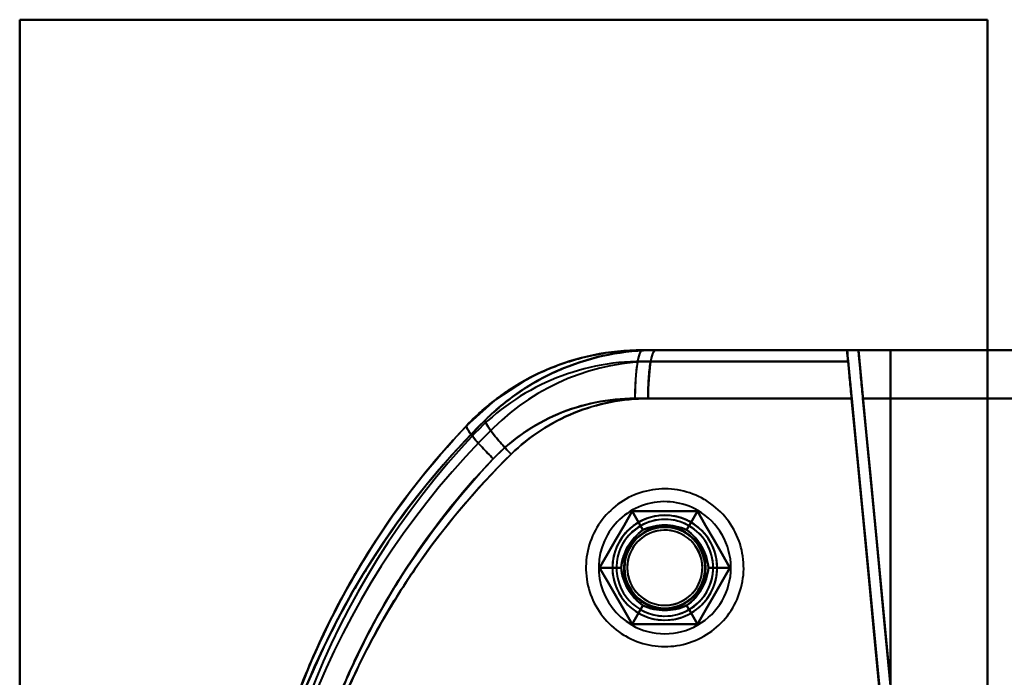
# Model space of a CAD drawing. Header units: millimetres. Extents: x -1442 to 3067, y -120 to 1046.
# Tile 44 of 75: x 265 to 327, y 278 to 318. Entities that reach past the tile are written whole.
import ezdxf

# ---------------------------------------------------------------- set-up
doc = ezdxf.new("R2010")
doc.units = ezdxf.units.MM
doc.layers.add('G-IMPT', color=8, linetype='Continuous', lineweight=40)

# ---------------------------------------------------------------- blocks, each defined once
blk = doc.blocks.new('NEXA 1000 CALQUES_dwg-755156-Gauche')
at = {"layer": 'G-IMPT'}
for p, q in [((304.105, 297.872), (316.802, 297.872)), ((316.802, 297.872), (304.105, 297.872)), ((304.105, 297.872), (316.802, 297.872)), ((316.797, 297.872), (304.919, 297.872)), ((304.919, 297.872), (316.797, 297.872)), ((316.797, 297.872), (304.919, 297.872)), ((350.305, 297.872), (317.5, 297.872)), ((317.5, 297.872), (350.305, 297.872)), ((317.5, 297.872), (350.305, 297.872)), ((350.305, 297.872), (317.5, 297.872)), ((317.089, 294.872), (303.643, 294.872)), ((303.643, 294.872), (317.089, 294.872)), ((317.085, 294.872), (304.463, 294.872)), ((304.463, 294.872), (317.085, 294.872)), ((317.788, 294.872), (350.221, 294.872)), ((350.221, 294.872), (317.788, 294.872)), ((317.788, 294.872), (350.221, 294.872)), ((350.221, 294.872), (317.788, 294.872))]:
    blk.add_line(p, q, dxfattribs=at)
at = {"layer": 'G-IMPT', "flags": 128}
for points in [[(265.5, 318.372), (265.5, 288.372), (265.5, 258.372), (265.5, 228.372), (265.5, 198.372)], [(325.5, 318.372), (310.5, 318.372), (295.5, 318.372), (280.5, 318.372), (265.5, 318.372)], [(265.5, 318.372), (280.5, 318.372), (295.5, 318.372), (310.5, 318.372), (325.5, 318.372)], [(325.5, 318.372), (310.5, 318.372), (295.5, 318.372), (280.5, 318.372), (265.5, 318.372)], [(265.5, 198.372), (265.5, 228.372), (265.5, 258.372), (265.5, 288.372), (265.5, 318.372)], [(265.5, 318.372), (265.5, 288.372), (265.5, 258.372), (265.5, 228.372), (265.5, 198.372)], [(265.5, 198.372), (265.5, 228.372), (265.5, 258.372), (265.5, 288.372), (265.5, 318.372)], [(265.5, 318.372), (280.5, 318.372), (295.5, 318.372), (310.5, 318.372), (325.5, 318.372)], [(325.5, 318.372), (310.5, 318.372), (295.5, 318.372), (280.5, 318.372), (265.5, 318.372)], [(265.5, 318.372), (265.5, 288.372), (265.5, 258.372), (265.5, 228.372), (265.5, 198.372)], [(265.5, 198.372), (265.5, 228.372), (265.5, 258.372), (265.5, 288.372), (265.5, 318.372)], [(265.5, 318.372), (265.5, 288.372), (265.5, 258.372), (265.5, 228.372), (265.5, 198.372)], [(265.5, 318.372), (280.5, 318.372), (295.5, 318.372), (310.5, 318.372), (325.5, 318.372)], [(325.5, 318.372), (310.5, 318.372), (295.5, 318.372), (280.5, 318.372), (265.5, 318.372)], [(265.5, 198.372), (265.5, 228.372), (265.5, 258.372), (265.5, 288.372), (265.5, 318.372)], [(265.5, 318.372), (280.5, 318.372), (295.5, 318.372), (310.5, 318.372), (325.5, 318.372)], [(325.5, 198.372), (325.5, 228.372), (325.5, 258.372), (325.5, 288.372), (325.5, 318.372)], [(325.5, 318.372), (325.5, 288.372), (325.5, 258.372), (325.5, 228.372), (325.5, 198.372)], [(325.5, 198.372), (325.5, 228.372), (325.5, 258.372), (325.5, 288.372), (325.5, 318.372)], [(325.5, 318.372), (325.5, 288.372), (325.5, 258.372), (325.5, 228.372), (325.5, 198.372)], [(325.5, 198.372), (325.5, 228.372), (325.5, 258.372), (325.5, 288.372), (325.5, 318.372)], [(325.5, 318.372), (325.5, 288.372), (325.5, 258.372), (325.5, 228.372), (325.5, 198.372)], [(325.5, 198.372), (325.5, 228.372), (325.5, 258.372), (325.5, 288.372), (325.5, 318.372)], [(325.5, 318.372), (325.5, 288.372), (325.5, 258.372), (325.5, 228.372), (325.5, 198.372)], [(304.105, 297.872), (307.454, 297.872), (310.802, 297.872), (314.151, 297.872), (317.5, 297.872)], [(316.802, 297.872), (313.627, 297.872), (310.453, 297.872), (307.279, 297.872), (304.105, 297.872)], [(317.5, 297.872), (314.151, 297.872), (310.802, 297.872), (307.454, 297.872), (304.105, 297.872)], [(304.105, 297.872), (307.954, 297.872), (311.802, 297.872), (315.651, 297.872), (319.5, 297.872)], [(304.105, 297.872), (307.279, 297.872), (310.453, 297.872), (313.627, 297.872), (316.802, 297.872)], [(319.5, 297.872), (315.651, 297.872), (311.802, 297.872), (307.954, 297.872), (304.105, 297.872)], [(316.797, 297.872), (313.827, 297.872), (310.858, 297.872), (307.888, 297.872), (304.919, 297.872)], [(304.919, 297.872), (307.888, 297.872), (310.858, 297.872), (313.827, 297.872), (316.797, 297.872)], [(304.919, 297.872), (308.564, 297.872), (312.209, 297.872), (315.855, 297.872), (319.5, 297.872)], [(317.5, 297.872), (314.355, 297.872), (311.209, 297.872), (308.064, 297.872), (304.919, 297.872)], [(319.5, 297.872), (315.855, 297.872), (312.209, 297.872), (308.564, 297.872), (304.919, 297.872)], [(304.919, 297.872), (308.064, 297.872), (311.209, 297.872), (314.355, 297.872), (317.5, 297.872)], [(316.797, 297.872), (316.814, 297.697), (316.83, 297.522), (316.847, 297.347), (316.864, 297.172)], [(316.864, 297.172), (316.847, 297.347), (316.83, 297.522), (316.814, 297.697), (316.797, 297.872)], [(316.802, 297.872), (316.818, 297.697), (316.835, 297.522), (316.852, 297.347), (316.869, 297.172)], [(316.869, 297.172), (316.852, 297.347), (316.835, 297.522), (316.818, 297.697), (316.802, 297.872)], [(317.5, 297.872), (332.069, 297.872), (346.682, 297.872), (350.305, 297.872)], [(350.305, 297.872), (335.683, 297.872), (321.101, 297.872), (317.5, 297.872)], [(317.5, 297.872), (318.051, 292.134), (318.601, 286.395), (319.152, 280.656), (319.703, 274.917)], [(319.703, 274.917), (319.152, 280.656), (318.601, 286.395), (318.051, 292.134), (317.5, 297.872)], [(317.5, 297.872), (318.051, 292.134), (318.601, 286.395), (319.152, 280.656), (319.703, 274.917)], [(319.703, 274.917), (319.152, 280.656), (318.601, 286.395), (318.051, 292.134), (317.5, 297.872)], [(325.5, 297.872), (324, 297.872), (322.5, 297.872), (321, 297.872), (319.5, 297.872)], [(319.5, 297.872), (319.5, 278.122), (319.5, 258.372), (319.5, 238.622), (319.5, 218.872)], [(319.5, 297.872), (319.5, 278.122), (319.5, 258.372), (319.5, 238.622), (319.5, 218.872)], [(319.5, 218.872), (319.5, 238.622), (319.5, 258.372), (319.5, 278.122), (319.5, 297.872)], [(319.5, 297.872), (321, 297.872), (322.5, 297.872), (324, 297.872), (325.5, 297.872)], [(319.5, 218.872), (319.5, 238.622), (319.5, 258.372), (319.5, 278.122), (319.5, 297.872)], [(319.5, 297.872), (319.5, 278.122), (319.5, 258.372), (319.5, 238.622), (319.5, 218.872)], [(319.5, 218.872), (319.5, 238.622), (319.5, 258.372), (319.5, 278.122), (319.5, 297.872)], [(319.5, 297.872), (321, 297.872), (322.5, 297.872), (324, 297.872), (325.5, 297.872)], [(325.5, 297.872), (324, 297.872), (322.5, 297.872), (321, 297.872), (319.5, 297.872)], [(319.5, 218.872), (319.5, 238.622), (319.5, 258.372), (319.5, 278.122), (319.5, 297.872)], [(319.5, 297.872), (319.5, 278.122), (319.5, 258.372), (319.5, 238.622), (319.5, 218.872)], [(348.485, 297.872), (342.738, 297.872), (336.992, 297.872), (331.246, 297.872), (325.5, 297.872)], [(325.5, 297.872), (325.5, 278.122), (325.5, 258.372), (325.5, 238.622), (325.5, 218.872)], [(325.5, 218.872), (325.5, 238.622), (325.5, 258.372), (325.5, 278.122), (325.5, 297.872)], [(325.5, 297.872), (331.246, 297.872), (336.992, 297.872), (342.738, 297.872), (348.485, 297.872)], [(325.5, 297.872), (325.5, 278.122), (325.5, 258.372), (325.5, 238.622), (325.5, 218.872)], [(325.5, 218.872), (325.5, 238.622), (325.5, 258.372), (325.5, 278.122), (325.5, 297.872)], [(325.5, 297.872), (331.246, 297.872), (336.992, 297.872), (342.738, 297.872), (348.485, 297.872)], [(348.485, 297.872), (342.738, 297.872), (336.992, 297.872), (331.246, 297.872), (325.5, 297.872)], [(316.869, 297.172), (313.678, 297.172), (310.487, 297.172), (307.296, 297.172), (304.105, 297.172)], [(316.869, 297.172), (313.678, 297.172), (310.487, 297.172), (307.296, 297.172), (304.105, 297.172)], [(304.105, 297.172), (307.296, 297.172), (310.487, 297.172), (313.678, 297.172), (316.869, 297.172)], [(304.105, 297.172), (307.296, 297.172), (310.487, 297.172), (313.678, 297.172), (316.869, 297.172)], [(316.864, 297.172), (313.878, 297.172), (310.891, 297.172), (307.905, 297.172), (304.919, 297.172)], [(316.864, 297.172), (313.878, 297.172), (310.891, 297.172), (307.905, 297.172), (304.919, 297.172)], [(304.919, 297.172), (307.905, 297.172), (310.891, 297.172), (313.878, 297.172), (316.864, 297.172)], [(304.919, 297.172), (307.905, 297.172), (310.891, 297.172), (313.878, 297.172), (316.864, 297.172)], [(319.006, 274.85), (318.47, 280.431), (317.935, 286.011), (317.399, 291.592), (316.864, 297.172)], [(316.864, 297.172), (317.399, 291.592), (317.935, 286.011), (318.47, 280.431), (319.006, 274.85)], [(319.041, 274.534), (318.498, 280.194), (317.955, 285.853), (317.412, 291.513), (316.869, 297.172)], [(316.869, 297.172), (317.412, 291.513), (317.955, 285.853), (318.498, 280.194), (319.041, 274.534)], [(293.221, 293.194), (295.019, 294.806), (296.793, 295.971)], [(319.006, 274.85), (318.526, 279.857), (318.045, 284.863), (317.565, 289.868), (317.085, 294.872)], [(317.085, 294.872), (317.565, 289.868), (318.045, 284.863), (318.526, 279.857), (319.006, 274.85)], [(319.041, 274.534), (318.553, 279.62), (318.065, 284.705), (317.577, 289.789), (317.089, 294.872)], [(317.089, 294.872), (317.577, 289.789), (318.065, 284.705), (318.553, 279.62), (319.041, 274.534)], [(317.788, 294.872), (318.266, 289.885), (318.745, 284.896), (319.224, 279.907), (319.703, 274.917)], [(319.703, 274.917), (319.224, 279.907), (318.745, 284.896), (318.266, 289.885), (317.788, 294.872)], [(317.788, 294.872), (318.266, 289.885), (318.745, 284.896), (319.224, 279.907), (319.703, 274.917)], [(319.703, 274.917), (319.224, 279.907), (318.745, 284.896), (318.266, 289.885), (317.788, 294.872)], [(307.945, 288.608), (307.774, 288.702), (307.599, 288.789), (307.421, 288.87), (307.239, 288.943), (307.055, 289.009), (306.868, 289.067), (306.68, 289.118), (306.489, 289.162), (306.297, 289.197), (306.103, 289.225), (305.908, 289.246), (305.713, 289.258), (305.518, 289.263), (305.322, 289.259), (305.127, 289.248), (304.932, 289.23), (304.738, 289.203), (304.546, 289.169), (304.355, 289.127), (304.165, 289.077), (303.978, 289.02), (303.794, 288.955), (303.612, 288.884), (303.433, 288.804), (303.257, 288.718), (303.085, 288.625), (302.917, 288.525), (302.753, 288.418), (302.594, 288.305), (302.439, 288.186), (302.289, 288.061), (302.144, 287.929), (302.004, 287.792), (301.87, 287.65), (301.742, 287.502), (301.62, 287.349), (301.504, 287.191), (301.394, 287.029), (301.291, 286.863), (301.195, 286.693), (301.106, 286.519), (301.023, 286.341), (300.948, 286.161), (300.88, 285.977), (300.82, 285.791), (300.767, 285.603), (300.722, 285.413), (300.684, 285.221), (300.654, 285.028), (300.631, 284.833), (300.617, 284.638), (300.61, 284.443), (300.611, 284.247), (300.62, 284.052), (300.637, 283.857), (300.661, 283.663), (300.694, 283.47), (300.734, 283.278), (300.781, 283.089), (300.836, 282.901), (300.899, 282.716), (300.969, 282.533), (301.046, 282.353), (301.13, 282.177), (301.221, 282.004), (301.32, 281.834), (301.424, 281.669), (301.536, 281.509), (301.653, 281.352), (301.777, 281.201), (301.907, 281.055), (302.043, 280.914), (302.184, 280.778), (302.33, 280.648), (302.482, 280.525), (302.638, 280.407), (302.799, 280.296), (302.964, 280.191), (303.055, 280.137)], [(307.945, 288.608), (307.774, 288.702), (307.599, 288.789), (307.421, 288.87), (307.239, 288.943), (307.055, 289.009), (306.868, 289.067), (306.68, 289.118), (306.489, 289.162), (306.297, 289.197), (306.103, 289.225), (305.908, 289.246), (305.713, 289.258), (305.518, 289.263), (305.322, 289.259), (305.127, 289.248), (304.932, 289.23), (304.738, 289.203), (304.546, 289.169), (304.355, 289.127), (304.165, 289.077), (303.978, 289.02), (303.794, 288.955), (303.612, 288.884), (303.433, 288.804), (303.257, 288.718), (303.085, 288.625), (302.917, 288.525), (302.753, 288.418), (302.594, 288.305), (302.439, 288.186), (302.289, 288.061), (302.144, 287.929), (302.004, 287.792), (301.87, 287.65), (301.742, 287.502), (301.62, 287.349), (301.504, 287.191), (301.394, 287.029), (301.291, 286.863), (301.195, 286.693), (301.106, 286.519), (301.023, 286.341), (300.948, 286.161), (300.88, 285.977), (300.82, 285.791), (300.767, 285.603), (300.722, 285.413), (300.684, 285.221), (300.654, 285.028), (300.631, 284.833), (300.617, 284.638), (300.61, 284.443), (300.611, 284.247), (300.62, 284.052), (300.637, 283.857), (300.661, 283.663), (300.694, 283.47), (300.734, 283.278), (300.781, 283.089), (300.836, 282.901), (300.899, 282.716), (300.969, 282.533), (301.046, 282.353), (301.13, 282.177), (301.221, 282.004), (301.32, 281.834), (301.424, 281.669), (301.536, 281.509), (301.653, 281.352), (301.777, 281.201), (301.907, 281.055), (302.043, 280.914), (302.184, 280.778), (302.33, 280.648), (302.482, 280.525), (302.638, 280.407), (302.799, 280.296), (302.964, 280.191), (303.055, 280.137)], [(303.055, 280.137), (303.226, 280.043), (303.401, 279.955), (303.579, 279.875), (303.761, 279.802), (303.945, 279.736), (304.132, 279.677), (304.32, 279.626), (304.511, 279.583), (304.703, 279.547), (304.897, 279.519), (305.092, 279.499), (305.287, 279.487), (305.482, 279.482), (305.678, 279.485), (305.873, 279.496), (306.068, 279.515), (306.262, 279.542), (306.454, 279.576), (306.645, 279.618), (306.835, 279.668), (307.022, 279.725), (307.206, 279.789), (307.388, 279.861), (307.567, 279.94), (307.743, 280.026), (307.915, 280.12), (308.083, 280.22), (308.247, 280.326), (308.406, 280.439), (308.561, 280.559), (308.711, 280.684), (308.856, 280.815), (308.996, 280.953), (309.13, 281.095), (309.258, 281.243), (309.38, 281.396), (309.496, 281.553), (309.606, 281.715), (309.709, 281.882), (309.805, 282.052), (309.894, 282.226), (309.977, 282.403), (310.052, 282.584), (310.12, 282.767), (310.18, 282.953), (310.233, 283.142), (310.278, 283.332), (310.316, 283.524), (310.346, 283.717), (310.369, 283.911), (310.383, 284.106), (310.39, 284.302), (310.389, 284.498), (310.38, 284.693), (310.363, 284.888), (310.339, 285.082), (310.306, 285.275), (310.266, 285.466), (310.219, 285.656), (310.164, 285.844), (310.101, 286.029), (310.031, 286.212), (309.954, 286.391), (309.87, 286.568), (309.779, 286.741), (309.68, 286.91), (309.576, 287.075), (309.464, 287.236), (309.347, 287.392), (309.223, 287.544), (309.093, 287.69), (308.957, 287.831), (308.816, 287.967), (308.67, 288.096), (308.518, 288.22), (308.362, 288.338), (308.201, 288.449), (308.036, 288.554), (307.945, 288.608)], [(303.055, 280.137), (303.226, 280.043), (303.401, 279.955), (303.579, 279.875), (303.761, 279.802), (303.945, 279.736), (304.132, 279.677), (304.32, 279.626), (304.511, 279.583), (304.703, 279.547), (304.897, 279.519), (305.092, 279.499), (305.287, 279.487), (305.482, 279.482), (305.678, 279.485), (305.873, 279.496), (306.068, 279.515), (306.262, 279.542), (306.454, 279.576), (306.645, 279.618), (306.835, 279.668), (307.022, 279.725), (307.206, 279.789), (307.388, 279.861), (307.567, 279.94), (307.743, 280.026), (307.915, 280.12), (308.083, 280.22), (308.247, 280.326), (308.406, 280.439), (308.561, 280.559), (308.711, 280.684), (308.856, 280.815), (308.996, 280.953), (309.13, 281.095), (309.258, 281.243), (309.38, 281.396), (309.496, 281.553), (309.606, 281.715), (309.709, 281.882), (309.805, 282.052), (309.894, 282.226), (309.977, 282.403), (310.052, 282.584), (310.12, 282.767), (310.18, 282.953), (310.233, 283.142), (310.278, 283.332), (310.316, 283.524), (310.346, 283.717), (310.369, 283.911), (310.383, 284.106), (310.39, 284.302), (310.389, 284.498), (310.38, 284.693), (310.363, 284.888), (310.339, 285.082), (310.306, 285.275), (310.266, 285.466), (310.219, 285.656), (310.164, 285.844), (310.101, 286.029), (310.031, 286.212), (309.954, 286.391), (309.87, 286.568), (309.779, 286.741), (309.68, 286.91), (309.576, 287.075), (309.464, 287.236), (309.347, 287.392), (309.223, 287.544), (309.093, 287.69), (308.957, 287.831), (308.816, 287.967), (308.67, 288.096), (308.518, 288.22), (308.362, 288.338), (308.201, 288.449), (308.036, 288.554), (307.945, 288.608)], [(303.479, 287.872), (302.974, 286.997), (302.469, 286.122), (301.964, 285.247), (301.459, 284.372)], [(301.459, 284.372), (301.964, 285.247), (302.469, 286.122), (302.974, 286.997), (303.479, 287.872)], [(301.459, 284.372), (301.964, 285.247), (302.469, 286.122), (302.974, 286.997), (303.479, 287.872)], [(303.479, 287.872), (302.974, 286.997), (302.469, 286.122), (301.964, 285.247), (301.459, 284.372)], [(303.479, 287.872), (302.974, 286.997), (302.469, 286.122), (301.964, 285.247), (301.459, 284.372)], [(301.459, 284.372), (301.964, 285.247), (302.469, 286.122), (302.974, 286.997), (303.479, 287.872)], [(303.479, 287.872), (302.974, 286.997), (302.469, 286.122), (301.964, 285.247), (301.459, 284.372)], [(301.459, 284.372), (301.964, 285.247), (302.469, 286.122), (302.974, 286.997), (303.479, 287.872)], [(303.479, 287.872), (302.974, 286.997), (302.469, 286.122), (301.964, 285.247), (301.459, 284.372)], [(301.459, 284.372), (301.964, 285.247), (302.469, 286.122), (302.974, 286.997), (303.479, 287.872)], [(301.459, 284.372), (301.964, 285.247), (302.469, 286.122), (302.974, 286.997), (303.479, 287.872)], [(303.479, 287.872), (302.974, 286.997), (302.469, 286.122), (301.964, 285.247), (301.459, 284.372)], [(307.521, 287.872), (306.51, 287.872), (305.5, 287.872), (304.49, 287.872), (303.479, 287.872)], [(303.479, 287.872), (304.49, 287.872), (305.5, 287.872), (306.51, 287.872), (307.521, 287.872)], [(303.479, 287.872), (304.49, 287.872), (305.5, 287.872), (306.51, 287.872), (307.521, 287.872)], [(307.521, 287.872), (306.51, 287.872), (305.5, 287.872), (304.49, 287.872), (303.479, 287.872)], [(304.145, 286.718), (303.979, 287.007), (303.812, 287.295), (303.646, 287.584), (303.479, 287.872)], [(307.521, 287.872), (306.51, 287.872), (305.5, 287.872), (304.49, 287.872), (303.479, 287.872)], [(303.479, 287.872), (303.646, 287.584), (303.812, 287.295), (303.979, 287.007), (304.145, 286.718)], [(303.479, 287.872), (304.49, 287.872), (305.5, 287.872), (306.51, 287.872), (307.521, 287.872)], [(307.521, 287.872), (306.51, 287.872), (305.5, 287.872), (304.49, 287.872), (303.479, 287.872)], [(303.479, 287.872), (303.646, 287.584), (303.812, 287.295), (303.979, 287.007), (304.145, 286.718)], [(304.145, 286.718), (303.979, 287.007), (303.812, 287.295), (303.646, 287.584), (303.479, 287.872)], [(303.479, 287.872), (304.49, 287.872), (305.5, 287.872), (306.51, 287.872), (307.521, 287.872)], [(307.521, 287.872), (306.51, 287.872), (305.5, 287.872), (304.49, 287.872), (303.479, 287.872)], [(303.479, 287.872), (304.49, 287.872), (305.5, 287.872), (306.51, 287.872), (307.521, 287.872)], [(303.479, 287.872), (304.49, 287.872), (305.5, 287.872), (306.51, 287.872), (307.521, 287.872)], [(307.521, 287.872), (306.51, 287.872), (305.5, 287.872), (304.49, 287.872), (303.479, 287.872)], [(306.855, 286.718), (307.021, 287.007), (307.188, 287.295), (307.354, 287.584), (307.521, 287.872)], [(307.521, 287.872), (307.354, 287.584), (307.188, 287.295), (307.021, 287.007), (306.855, 286.718)], [(307.521, 287.872), (307.354, 287.584), (307.188, 287.295), (307.021, 287.007), (306.855, 286.718)], [(306.855, 286.718), (307.021, 287.007), (307.188, 287.295), (307.354, 287.584), (307.521, 287.872)], [(309.541, 284.372), (309.036, 285.247), (308.531, 286.122), (308.026, 286.997), (307.521, 287.872)], [(307.521, 287.872), (308.026, 286.997), (308.531, 286.122), (309.036, 285.247), (309.541, 284.372)], [(307.521, 287.872), (308.026, 286.997), (308.531, 286.122), (309.036, 285.247), (309.541, 284.372)], [(309.541, 284.372), (309.036, 285.247), (308.531, 286.122), (308.026, 286.997), (307.521, 287.872)], [(309.541, 284.372), (309.036, 285.247), (308.531, 286.122), (308.026, 286.997), (307.521, 287.872)], [(307.521, 287.872), (308.026, 286.997), (308.531, 286.122), (309.036, 285.247), (309.541, 284.372)], [(309.541, 284.372), (309.036, 285.247), (308.531, 286.122), (308.026, 286.997), (307.521, 287.872)], [(307.521, 287.872), (308.026, 286.997), (308.531, 286.122), (309.036, 285.247), (309.541, 284.372)], [(309.541, 284.372), (309.036, 285.247), (308.531, 286.122), (308.026, 286.997), (307.521, 287.872)], [(307.521, 287.872), (308.026, 286.997), (308.531, 286.122), (309.036, 285.247), (309.541, 284.372)], [(307.521, 287.872), (308.026, 286.997), (308.531, 286.122), (309.036, 285.247), (309.541, 284.372)], [(309.541, 284.372), (309.036, 285.247), (308.531, 286.122), (308.026, 286.997), (307.521, 287.872)], [(301.459, 284.372), (301.964, 283.497), (302.469, 282.622), (302.974, 281.747), (303.479, 280.872)], [(303.479, 280.872), (302.974, 281.747), (302.469, 282.622), (301.964, 283.497), (301.459, 284.372)], [(303.479, 280.872), (302.974, 281.747), (302.469, 282.622), (301.964, 283.497), (301.459, 284.372)], [(301.459, 284.372), (301.964, 283.497), (302.469, 282.622), (302.974, 281.747), (303.479, 280.872)], [(302.791, 284.372), (302.458, 284.372), (302.125, 284.372), (301.792, 284.372), (301.459, 284.372)], [(301.459, 284.372), (301.964, 283.497), (302.469, 282.622), (302.974, 281.747), (303.479, 280.872)], [(301.459, 284.372), (301.792, 284.372), (302.125, 284.372), (302.458, 284.372), (302.791, 284.372)], [(303.479, 280.872), (302.974, 281.747), (302.469, 282.622), (301.964, 283.497), (301.459, 284.372)], [(301.459, 284.372), (301.964, 283.497), (302.469, 282.622), (302.974, 281.747), (303.479, 280.872)], [(303.479, 280.872), (302.974, 281.747), (302.469, 282.622), (301.964, 283.497), (301.459, 284.372)], [(301.459, 284.372), (301.792, 284.372), (302.125, 284.372), (302.458, 284.372), (302.791, 284.372)], [(302.791, 284.372), (302.458, 284.372), (302.125, 284.372), (301.792, 284.372), (301.459, 284.372)], [(301.459, 284.372), (301.964, 283.497), (302.469, 282.622), (302.974, 281.747), (303.479, 280.872)], [(303.479, 280.872), (302.974, 281.747), (302.469, 282.622), (301.964, 283.497), (301.459, 284.372)], [(303.479, 280.872), (302.974, 281.747), (302.469, 282.622), (301.964, 283.497), (301.459, 284.372)], [(301.459, 284.372), (301.964, 283.497), (302.469, 282.622), (302.974, 281.747), (303.479, 280.872)], [(307.521, 280.872), (308.026, 281.747), (308.531, 282.622), (309.036, 283.497), (309.541, 284.372)], [(309.541, 284.372), (309.036, 283.497), (308.531, 282.622), (308.026, 281.747), (307.521, 280.872)], [(309.541, 284.372), (309.036, 283.497), (308.531, 282.622), (308.026, 281.747), (307.521, 280.872)], [(307.521, 280.872), (308.026, 281.747), (308.531, 282.622), (309.036, 283.497), (309.541, 284.372)], [(307.521, 280.872), (308.026, 281.747), (308.531, 282.622), (309.036, 283.497), (309.541, 284.372)], [(309.541, 284.372), (309.036, 283.497), (308.531, 282.622), (308.026, 281.747), (307.521, 280.872)], [(307.521, 280.872), (308.026, 281.747), (308.531, 282.622), (309.036, 283.497), (309.541, 284.372)], [(309.541, 284.372), (309.036, 283.497), (308.531, 282.622), (308.026, 281.747), (307.521, 280.872)], [(307.521, 280.872), (308.026, 281.747), (308.531, 282.622), (309.036, 283.497), (309.541, 284.372)], [(309.541, 284.372), (309.036, 283.497), (308.531, 282.622), (308.026, 281.747), (307.521, 280.872)], [(309.541, 284.372), (309.036, 283.497), (308.531, 282.622), (308.026, 281.747), (307.521, 280.872)], [(307.521, 280.872), (308.026, 281.747), (308.531, 282.622), (309.036, 283.497), (309.541, 284.372)], [(309.541, 284.372), (309.208, 284.372), (308.875, 284.372), (308.542, 284.372), (308.209, 284.372)], [(308.209, 284.372), (308.542, 284.372), (308.875, 284.372), (309.208, 284.372), (309.541, 284.372)], [(309.541, 284.372), (309.208, 284.372), (308.875, 284.372), (308.542, 284.372), (308.209, 284.372)], [(308.209, 284.372), (308.542, 284.372), (308.875, 284.372), (309.208, 284.372), (309.541, 284.372)], [(304.145, 282.026), (303.979, 281.738), (303.812, 281.449), (303.646, 281.161), (303.479, 280.872)], [(303.479, 280.872), (303.646, 281.161), (303.812, 281.449), (303.979, 281.738), (304.145, 282.026)], [(303.479, 280.872), (303.646, 281.161), (303.812, 281.449), (303.979, 281.738), (304.145, 282.026)], [(304.145, 282.026), (303.979, 281.738), (303.812, 281.449), (303.646, 281.161), (303.479, 280.872)], [(306.855, 282.026), (307.021, 281.738), (307.188, 281.449), (307.354, 281.161), (307.521, 280.872)], [(307.521, 280.872), (307.354, 281.161), (307.188, 281.449), (307.021, 281.738), (306.855, 282.026)], [(306.855, 282.026), (307.021, 281.738), (307.188, 281.449), (307.354, 281.161), (307.521, 280.872)], [(307.521, 280.872), (307.354, 281.161), (307.188, 281.449), (307.021, 281.738), (306.855, 282.026)], [(303.479, 280.872), (304.49, 280.872), (305.5, 280.872), (306.51, 280.872), (307.521, 280.872)], [(307.521, 280.872), (306.51, 280.872), (305.5, 280.872), (304.49, 280.872), (303.479, 280.872)], [(307.521, 280.872), (306.51, 280.872), (305.5, 280.872), (304.49, 280.872), (303.479, 280.872)], [(303.479, 280.872), (304.49, 280.872), (305.5, 280.872), (306.51, 280.872), (307.521, 280.872)], [(303.479, 280.872), (304.49, 280.872), (305.5, 280.872), (306.51, 280.872), (307.521, 280.872)], [(307.521, 280.872), (306.51, 280.872), (305.5, 280.872), (304.49, 280.872), (303.479, 280.872)], [(303.479, 280.872), (304.49, 280.872), (305.5, 280.872), (306.51, 280.872), (307.521, 280.872)], [(307.521, 280.872), (306.51, 280.872), (305.5, 280.872), (304.49, 280.872), (303.479, 280.872)], [(303.479, 280.872), (304.49, 280.872), (305.5, 280.872), (306.51, 280.872), (307.521, 280.872)], [(307.521, 280.872), (306.51, 280.872), (305.5, 280.872), (304.49, 280.872), (303.479, 280.872)], [(307.521, 280.872), (306.51, 280.872), (305.5, 280.872), (304.49, 280.872), (303.479, 280.872)], [(303.479, 280.872), (304.49, 280.872), (305.5, 280.872), (306.51, 280.872), (307.521, 280.872)]]:
    blk.add_lwpolyline(points, dxfattribs=at)
at = {"layer": 'G-IMPT'}
for centre, radius, start, end in [((304.105, 282.872), 15, 90, 136.51685), ((304.105, 282.872), 15, 90, 136.51685), ((304.105, 282.872), 15, 90, 136.51685), ((304.105, 282.872), 15, 90, 136.51685), ((304.105, 282.872), 15, 90, 136.51685), ((304.105, 282.872), 15, 90, 136.51685), ((304.919, 282.872), 15, 90, 134.61365), ((304.919, 282.872), 15, 90, 134.61365), ((304.919, 282.872), 15, 90, 134.61365), ((304.919, 282.872), 15, 90, 134.61365), ((304.919, 282.872), 15, 90, 134.61365), ((304.919, 282.872), 15, 90, 134.61365), ((304.105, 282.872), 14.3, 90, 136.51685), ((304.105, 282.872), 14.3, 90, 136.51685), ((304.105, 282.872), 14.3, 90, 136.51685), ((304.105, 282.872), 14.3, 90, 136.51685), ((304.919, 282.872), 14.3, 90, 134.61365), ((304.919, 282.872), 14.3, 90, 134.61365), ((304.919, 282.872), 14.3, 90, 134.61365), ((304.919, 282.872), 14.3, 90, 134.61365), ((329.5, 257.957), 50, 134.61365, 223.48315), ((329.5, 257.957), 50, 134.61365, 223.48315), ((329.5, 257.957), 50, 134.61365, 223.48315), ((329.5, 257.957), 50, 134.61365, 223.48315), ((329.5, 257.957), 50, 134.61365, 223.48315), ((329.5, 257.957), 50, 134.61365, 223.48315), ((329.5, 258.787), 50, 136.51685, 225.38635), ((329.5, 258.787), 50, 136.51685, 225.38635), ((329.5, 258.787), 50, 136.51685, 225.38635), ((329.5, 258.787), 50, 136.51685, 225.38635), ((329.5, 258.787), 50, 136.51685, 225.38635), ((329.5, 258.787), 50, 136.51685, 225.38635), ((329.5, 257.957), 49.3, 134.61365, 223.48315), ((329.5, 257.957), 49.3, 134.61365, 223.48315), ((329.5, 257.957), 49.3, 134.61365, 223.48315), ((329.5, 257.957), 49.3, 134.61365, 223.48315), ((329.5, 258.787), 49.3, 136.51685, 225.38635), ((329.5, 258.787), 49.3, 136.51685, 225.38635), ((329.5, 258.787), 49.3, 136.51685, 225.38635), ((329.5, 258.787), 49.3, 136.51685, 225.38635), ((305.5, 284.372), 4.1, 60, 150), ((305.5, 284.372), 4.1, 60, 150), ((305.5, 284.372), 4.1, 60, 150), ((305.5, 284.372), 4.1, 60, 150), ((305.5, 284.372), 3.25, 60, 240), ((305.5, 284.372), 3.25, 360, 180), ((305.5, 284.372), 3.25, 60, 180), ((305.5, 284.372), 3.25, 360, 180), ((305.5, 284.372), 3.25, 330, 150), ((305.5, 284.372), 3.25, 60, 150), ((305.5, 284.372), 3.25, 60, 150), ((305.5, 284.372), 3.25, 330, 150), ((305.5, 284.372), 4.1, 240, 60), ((305.5, 284.372), 4.1, 240, 60), ((305.5, 284.372), 4.1, 240, 60), ((305.5, 284.372), 4.1, 240, 60), ((305.5, 284.372), 3, 60, 240), ((305.5, 284.372), 3, 60, 240), ((305.5, 284.372), 3, 330, 150), ((305.5, 284.372), 3, 330, 150), ((305.5, 284.372), 3, 330, 150), ((305.5, 284.372), 3, 330, 150), ((305.5, 284.372), 3, 60, 150), ((305.5, 284.372), 3, 330, 150), ((305.5, 284.372), 3.25, 240, 60), ((305.5, 284.372), 3.25, 240, 60), ((305.5, 284.372), 3.25, 240, 60), ((305.5, 284.372), 3, 240, 60), ((305.5, 284.372), 3, 240, 60), ((305.5, 284.372), 3, 330, 60), ((305.5, 284.372), 3.25, 0, 60), ((305.5, 284.372), 4.1, 150, 240), ((305.5, 284.372), 4.1, 150, 240), ((305.5, 284.372), 4.1, 150, 240), ((305.5, 284.372), 4.1, 150, 240), ((305.5, 284.372), 2.548, 60, 240), ((305.5, 284.372), 2.548, 60, 240), ((305.5, 284.372), 2.548, 60, 240), ((305.5, 284.372), 2.548, 60, 240), ((305.5, 284.372), 2.548, 60, 240), ((305.5, 284.372), 2.548, 60, 240), ((305.5, 284.372), 2.548, 60, 240), ((305.5, 284.372), 2.548, 60, 240), ((305.5, 284.372), 2.5, 0, 180), ((305.5, 284.372), 2.5, 0, 180), ((305.5, 284.372), 2.5, 360, 180), ((305.5, 284.372), 2.5, 0, 180), ((305.5, 284.372), 2.5, 0, 180), ((305.5, 284.372), 2.5, 0, 180), ((305.5, 284.372), 2.5, 0, 180), ((305.5, 284.372), 2.5, 360, 180), ((305.5, 284.372), 2.33, 24.28402, 204.28402), ((305.5, 284.372), 2.33, 24.28402, 204.28402), ((305.5, 284.372), 2.33, 24.28402, 204.28402), ((305.5, 284.372), 2.33, 24.28402, 204.28402), ((305.5, 284.372), 2.33, 95.71598, 275.71598), ((305.5, 284.372), 2.33, 95.71598, 275.71598), ((305.5, 284.372), 2.33, 95.71598, 275.71598), ((305.5, 284.372), 2.33, 95.71598, 275.71598), ((305.5, 284.372), 2.548, 240, 60), ((305.5, 284.372), 2.548, 240, 60), ((305.5, 284.372), 2.548, 240, 60), ((305.5, 284.372), 2.548, 240, 60), ((305.5, 284.372), 2.548, 240, 60), ((305.5, 284.372), 2.548, 240, 60), ((305.5, 284.372), 2.548, 240, 60), ((305.5, 284.372), 2.548, 240, 60), ((305.5, 284.372), 2.33, 275.71598, 95.71598), ((305.5, 284.372), 2.33, 275.71598, 95.71598), ((305.5, 284.372), 2.33, 275.71598, 95.71598), ((305.5, 284.372), 2.33, 275.71598, 95.71598), ((305.5, 284.372), 3.25, 150, 330), ((305.5, 284.372), 3.25, 150, 240), ((305.5, 284.372), 3.25, 150, 240), ((305.5, 284.372), 3.25, 150, 330), ((305.5, 284.372), 3, 150, 330), ((305.5, 284.372), 3, 150, 240), ((305.5, 284.372), 3, 150, 330), ((305.5, 284.372), 3, 150, 330), ((305.5, 284.372), 3, 150, 330), ((305.5, 284.372), 3, 150, 330), ((305.5, 284.372), 2.33, 204.28402, 24.28402), ((305.5, 284.372), 2.33, 204.28402, 24.28402), ((305.5, 284.372), 2.33, 204.28402, 24.28402), ((305.5, 284.372), 2.33, 204.28402, 24.28402), ((305.5, 284.372), 3.25, 180, 0), ((305.5, 284.372), 3.25, 180, 240), ((305.5, 284.372), 3.25, 180, 0), ((305.5, 284.372), 2.5, 180, 0), ((305.5, 284.372), 2.5, 180, 360), ((305.5, 284.372), 2.5, 180, 0), ((305.5, 284.372), 2.5, 180, 360), ((305.5, 284.372), 2.5, 180, 0), ((305.5, 284.372), 2.5, 180, 0), ((305.5, 284.372), 2.5, 180, 0), ((305.5, 284.372), 2.5, 180, 360), ((305.5, 284.372), 3.25, 240, 0), ((305.5, 284.372), 3, 240, 330)]:
    blk.add_arc(centre, radius, start, end, dxfattribs=at)
for centre, ratio in [((304.105, 294.872), 0.154092), ((304.919, 294.872), 0.151868)]:
    blk.add_ellipse(centre, major_axis=(0, 3), ratio=ratio, start_param=0, end_param=1.570796, dxfattribs=at)
for points in [[(304.105, 297.872), (303.084, 297.872), (301.048, 297.664), (298.13, 296.742), (295.474, 295.265), (293.922, 293.934), (293.221, 293.194)], [(293.221, 293.194), (293.921, 293.932), (295.491, 295.277), (298.125, 296.741), (301.048, 297.657), (303.09, 297.872), (304.105, 297.872)], [(294.384, 293.55), (295.076, 294.233), (296.593, 295.464), (299.194, 296.839), (301.99, 297.68), (303.942, 297.872), (304.919, 297.872)], [(304.919, 297.872), (303.943, 297.872), (301.972, 297.676), (299.2, 296.841), (296.588, 295.46), (295.084, 294.241), (294.384, 293.55)], [(304.105, 297.872), (304.05, 297.872), (303.931, 297.72), (303.768, 297.061), (303.666, 296), (303.643, 295.226), (303.643, 294.872)], [(304.463, 294.872), (304.463, 295.226), (304.486, 296), (304.586, 297.061), (304.747, 297.72), (304.865, 297.872), (304.919, 297.872)], [(317.085, 294.872), (317.044, 295.267), (316.972, 296.054), (316.876, 297.05), (316.811, 297.716), (316.8, 297.872), (316.797, 297.872)], [(316.797, 297.872), (316.797, 297.869), (316.801, 297.827), (316.817, 297.664), (316.844, 297.38), (316.88, 297.009), (316.924, 296.551), (316.974, 296.027), (317.027, 295.478), (317.065, 295.079), (317.085, 294.872)], [(317.089, 294.872), (317.07, 295.079), (317.031, 295.478), (316.979, 296.027), (316.928, 296.551), (316.884, 297.009), (316.849, 297.38), (316.822, 297.664), (316.806, 297.827), (316.802, 297.869), (316.802, 297.872)], [(316.802, 297.872), (316.804, 297.872), (316.815, 297.716), (316.88, 297.05), (316.977, 296.054), (317.049, 295.267), (317.089, 294.872)], [(317.5, 297.872), (317.5, 297.869), (317.504, 297.827), (317.52, 297.664), (317.547, 297.38), (317.583, 297.009), (317.627, 296.551), (317.677, 296.027), (317.73, 295.478), (317.768, 295.079), (317.788, 294.872)], [(317.788, 294.872), (317.748, 295.266), (317.676, 296.053), (317.579, 297.05), (317.514, 297.716), (317.503, 297.872), (317.5, 297.872)], [(317.5, 297.872), (317.503, 297.872), (317.514, 297.716), (317.579, 297.05), (317.676, 296.053), (317.748, 295.266), (317.788, 294.872)], [(317.788, 294.872), (317.768, 295.079), (317.73, 295.478), (317.677, 296.027), (317.627, 296.551), (317.583, 297.009), (317.547, 297.38), (317.52, 297.664), (317.504, 297.827), (317.5, 297.869), (317.5, 297.872)], [(303.643, 294.872), (302.01, 294.873), (298.726, 294.202), (295.998, 292.315), (294.864, 291.13)], [(294.864, 291.13), (296.029, 292.336), (298.726, 294.195), (301.979, 294.866), (303.643, 294.872)], [(295.966, 291.415), (297.1, 292.524), (299.76, 294.257), (302.892, 294.872), (304.463, 294.872)], [(304.463, 294.872), (302.861, 294.866), (299.774, 294.26), (297.103, 292.522), (295.966, 291.415)], [(293.221, 223.55), (288.777, 228.236), (281.725, 239.354), (278.233, 258.823), (282.387, 278.178), (289.799, 289.027), (294.384, 293.55)], [(293.221, 293.194), (288.777, 288.509), (281.725, 277.39), (278.233, 257.922), (282.387, 238.567), (289.799, 227.718), (294.384, 223.194)], [(294.864, 291.13), (294.63, 291.359), (294.149, 291.852), (293.548, 292.539), (293.226, 293.013), (293.193, 293.165), (293.221, 293.194)], [(293.221, 293.194), (293.193, 293.165), (293.226, 293.013), (293.548, 292.539), (294.149, 291.852), (294.63, 291.359), (294.864, 291.13)], [(295.966, 291.415), (295.739, 291.652), (295.272, 292.164), (294.689, 292.877), (294.381, 293.366), (294.354, 293.521), (294.384, 293.55)], [(294.384, 293.55), (294.354, 293.521), (294.381, 293.366), (294.689, 292.877), (295.272, 292.164), (295.739, 291.652), (295.966, 291.415)], [(304.145, 286.718), (304.571, 286.91), (305.5, 287.106), (306.43, 286.91), (306.855, 286.718)], [(306.855, 286.718), (306.421, 286.911), (305.5, 287.104), (304.579, 286.911), (304.145, 286.718)], [(304.145, 286.718), (304.579, 286.911), (305.5, 287.104), (306.421, 286.911), (306.855, 286.718)], [(306.855, 286.718), (306.429, 286.91), (305.5, 287.106), (304.57, 286.91), (304.145, 286.718)], [(302.791, 284.372), (302.837, 284.836), (303.133, 285.739), (303.767, 286.446), (304.145, 286.718)], [(304.145, 286.718), (303.762, 286.439), (303.134, 285.739), (302.841, 284.845), (302.791, 284.372)], [(302.791, 284.372), (302.841, 284.844), (303.134, 285.738), (303.761, 286.439), (304.145, 286.718)], [(304.145, 286.718), (303.767, 286.446), (303.133, 285.739), (302.837, 284.836), (302.791, 284.372)], [(306.855, 286.718), (307.233, 286.446), (307.867, 285.739), (308.163, 284.836), (308.209, 284.372)], [(308.209, 284.372), (308.159, 284.844), (307.866, 285.738), (307.239, 286.439), (306.855, 286.718)], [(306.855, 286.718), (307.238, 286.439), (307.866, 285.739), (308.159, 284.845), (308.209, 284.372)], [(308.209, 284.372), (308.163, 284.836), (307.867, 285.739), (307.233, 286.446), (306.855, 286.718)], [(304.145, 282.026), (303.767, 282.299), (303.133, 283.006), (302.837, 283.908), (302.791, 284.372)], [(302.791, 284.372), (302.841, 283.9), (303.134, 283.006), (303.761, 282.306), (304.145, 282.026)], [(304.145, 282.026), (303.762, 282.305), (303.134, 283.006), (302.841, 283.9), (302.791, 284.372)], [(302.791, 284.372), (302.837, 283.908), (303.133, 283.005), (303.767, 282.298), (304.145, 282.026)], [(308.209, 284.372), (308.163, 283.908), (307.867, 283.005), (307.233, 282.298), (306.855, 282.026)], [(306.855, 282.026), (307.238, 282.305), (307.866, 283.006), (308.159, 283.9), (308.209, 284.372)], [(308.209, 284.372), (308.159, 283.9), (307.866, 283.006), (307.239, 282.306), (306.855, 282.026)], [(306.855, 282.026), (307.233, 282.299), (307.867, 283.006), (308.163, 283.908), (308.209, 284.372)], [(306.855, 282.026), (306.429, 281.834), (305.5, 281.639), (304.57, 281.834), (304.145, 282.026)], [(304.145, 282.026), (304.579, 281.833), (305.5, 281.64), (306.421, 281.833), (306.855, 282.026)], [(306.855, 282.026), (306.421, 281.833), (305.5, 281.64), (304.579, 281.833), (304.145, 282.026)], [(304.145, 282.026), (304.571, 281.834), (305.5, 281.639), (306.43, 281.834), (306.855, 282.026)]]:
    blk.add_open_spline(points, degree=3, dxfattribs=at)
for points, knots in [([(294.384, 293.55), (292.084, 291.281), (288.973, 287.546), (285.617, 282.086), (282.757, 276.22), (280.315, 268.559), (279.19, 258.784), (279.966, 249.126), (282.181, 241.249), (284.797, 235.385), (288.016, 229.714), (291.006, 225.886), (293.221, 223.55)], [0, 0, 0, 0, 0.125, 0.1875, 0.25, 0.375, 0.5, 0.625, 0.75, 0.8125, 0.875, 1, 1, 1, 1]), ([(294.384, 223.194), (292.084, 225.464), (288.973, 229.199), (285.617, 234.659), (282.757, 240.525), (280.315, 248.186), (279.19, 257.96), (279.966, 267.619), (282.181, 275.496), (284.797, 281.359), (288.016, 287.031), (291.006, 290.859), (293.221, 293.194)], [0, 0, 0, 0, 0.125, 0.1875, 0.25, 0.375, 0.5, 0.625, 0.75, 0.8125, 0.875, 1, 1, 1, 1]), ([(294.864, 225.615), (292.77, 227.805), (289.941, 231.395), (286.891, 236.721), (284.409, 242.23), (282.303, 249.643), (281.566, 258.739), (282.636, 267.942), (284.958, 275.151), (287.67, 280.66), (290.849, 285.785), (293.792, 289.287), (295.966, 291.415)], [0, 0, 0, 0, 0.125, 0.1875, 0.25, 0.375, 0.5, 0.625, 0.75, 0.8125, 0.875, 1, 1, 1, 1]), ([(295.966, 291.415), (293.717, 289.167), (290.75, 285.62), (287.599, 280.526), (285.644, 276.551), (284.068, 272.312), (282.876, 267.833), (282.105, 263.256), (281.787, 258.758), (281.95, 254.253), (282.562, 249.654), (283.6, 245.138), (285.031, 240.847), (286.853, 236.803), (289.835, 231.598), (292.687, 227.944), (294.864, 225.615)], [0, 0, 0, 0, 0.125, 0.1875, 0.25, 0.3125, 0.375, 0.4375, 0.5, 0.5625, 0.625, 0.6875, 0.75, 0.8125, 0.875, 1, 1, 1, 1]), ([(294.864, 291.13), (292.77, 288.94), (289.941, 285.349), (286.891, 280.024), (284.409, 274.515), (282.303, 267.101), (281.566, 258.006), (282.636, 248.803), (284.958, 241.594), (287.67, 236.085), (290.849, 230.96), (293.792, 227.457), (295.966, 225.33)], [0, 0, 0, 0, 0.125, 0.1875, 0.25, 0.375, 0.5, 0.625, 0.75, 0.8125, 0.875, 1, 1, 1, 1]), ([(295.966, 225.33), (293.717, 227.578), (290.75, 231.125), (287.599, 236.219), (285.644, 240.194), (284.068, 244.433), (282.876, 248.911), (282.105, 253.488), (281.787, 257.986), (281.95, 262.492), (282.562, 267.091), (283.6, 271.607), (285.031, 275.898), (286.853, 279.942), (289.835, 285.147), (292.687, 288.801), (294.864, 291.13)], [0, 0, 0, 0, 0.125, 0.1875, 0.25, 0.3125, 0.375, 0.4375, 0.5, 0.5625, 0.625, 0.6875, 0.75, 0.8125, 0.875, 1, 1, 1, 1])]:
    blk.add_open_spline(points, degree=3, knots=knots, dxfattribs=at)

msp = doc.modelspace()

# ---------------------------------------------------------------- block references
at = {"layer": 'G-IMPT'}
msp.add_blockref('NEXA 1000 CALQUES_dwg-755156-Gauche', (0, 0), dxfattribs=at)

doc.saveas('drawing.dxf')
